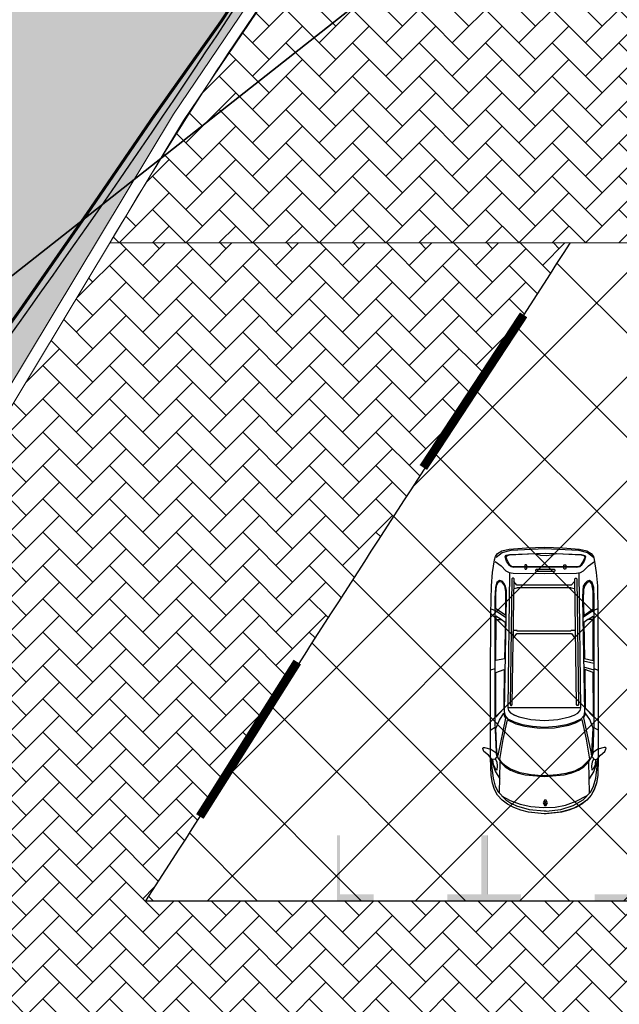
# Model space of a CAD drawing. Header units: millimetres. Extents: x 747415 to 1601423, y -236173 to 551995.
# Tile 148 of 256: x 932423 to 942605, y 85325 to 102034. Entities that reach past the tile are written whole.
import ezdxf

# ---------------------------------------------------------------- set-up
doc = ezdxf.new("R2010")
doc.units = ezdxf.units.MM
doc.header["$LTSCALE"] = 100
doc.header["$MEASUREMENT"] = 0
doc.linetypes.add('BORDERX2', pattern=[88.9, 25.4, -12.7, 25.4, -12.7, 0, -12.7])
doc.linetypes.add('DASHED2', pattern=[9.525, 6.35, -3.175])
doc.layers.get('0').update_dxf_attribs({"linetype": 'CONTINUOUS', "lineweight": 0})
for name, color, linetype in [('T--A9041_VERHARDING_Parkeren', 9, 'CONTINUOUS'), ('T--L9000_PERCELEN', 4, 'BORDERX2'), ('T--L9041_VERHARDING_Wegen', 7, 'CONTINUOUS'), ('T--L9082_INRICHTING_SPECIFIEK_Auto', 8, 'CONTINUOUS')]:
    doc.layers.add(name, color=color, linetype=linetype)
for name, color, linetype, lineweight in [('T--A9041_VERHARDING_Wegen', 21, 'CONTINUOUS', 0), ('T--A9042_BEPLANTING', 90, 'CONTINUOUS', 0), ('T--L9032_HEKWERKEN', 7, 'CONTINUOUS', 0), ('T--L9041_VERHARDING_Trottoir', 8, 'CONTINUOUS', 0), ('T--L9042_BEPLANTING', 90, 'CONTINUOUS', 0), ('T--L9067_BEHEERVOORZIENING_Belijning', 7, 'DASHED2', 0)]:
    doc.layers.add(name, color=color, linetype=linetype, lineweight=lineweight)
doc.layers.add('T--A9072_BELIJNING', color=7, linetype='CONTINUOUS', lineweight=0, true_color=0xffffff)

# ---------------------------------------------------------------- blocks, each defined once
blk = doc.blocks.new('FMEBLOCK14')
at = {"layer": 'T--L9000_PERCELEN', "flags": 128}
blk.add_lwpolyline([(-225.21163, -16.211487), (-267.70367, 7.136513), (-293.72449, 21.688388), (-292.13565, 29.380488), (-285.57766, 59.419588), (-283.65969, 69.020413), (-255.96056, 63.226638), (-230.6095, 57.732513), (-199.02659, 51.034588), (-163.01457, 43.309663), (-131.60761, 36.711513), (-118.74463, 33.902538), (-87.98765, 27.404488), (-61.78559, 21.836588), (-22.32058, 13.407388), (22.67731, 3.714588), (53.78435, 0.979388), (75.95842, -1.027487), (105.64245, -0.679412), (144.22541, -0.287462), (165.78239, -0.069387), (173.19046, 1.584538), (173.94831, 0.621563), (179.51753, -2.131512), (200.49836, -6.067587), (226.70042, -10.760587), (270.89032, -18.926537), (277.09135, -23.087512), (280.6414, -27.299512), (293.72449, -43.052587), (292.93743, -43.487437), (290.59741, -40.205587), (288.28752, -38.226337), (286.8744, -37.162612), (284.90353, -36.556487), (283.28134, -36.418362), (280.69453, -36.678362), (265.80134, -41.493562), (262.30051, -42.649587), (241.79532, -48.631537), (215.77841, -54.765587), (191.15438, -59.754337), (168.97042, -69.020412), (136.00245, -66.667412), (124.28832, -65.046637), (119.85645, -64.433362), (114.68536, -63.717387), (89.34649, -63.796362), (64.07248, -62.654637), (38.45531, -60.162537), (13.07941, -56.728587), (-13.7885, -51.816537), (-181.51669, -15.661587), (-187.37548, -16.648612), (-215.84948, -21.976337), (-223.10552, -6.819637), (-228.38264, -9.095612)], close=True, dxfattribs=at)
blk = doc.blocks.new('FMEBLOCK18')
at = {"layer": 'T--L9000_PERCELEN', "flags": 128}
blk.add_lwpolyline([(-100.08243, -15.21845), (-93.90854, -13.84045), (-85.78747, -12.0965), (-46.67758, -3.2565), (-16.7555, 6.358625), (4.22464, 14.320475), (14.32256, 18.67255), (27.24051, 24.595675), (46.0046, 33.9794), (62.78655, 43.47265), (63.78751, 44.1025), (100.08243, 0.943475), (97.4165, -0.71435), (90.7465, -4.485325), (80.48252, -10.258625), (68.79346, -16.567525), (51.09956, -25.844325), (33.78355, -33.17535), (7.36851, -44.1025), (3.81846, -39.8905), (-2.38257, -35.729525), (-46.57247, -27.563575), (-72.77453, -22.870575), (-93.75536, -18.9345), (-99.32458, -16.181425)], close=True, dxfattribs=at)
blk = doc.blocks.new('auto111')
at = {"linetype": 'Continuous'}
for points in [[(3685, 1817), (3756, 1799), (3801, 1840), (3799, 1888), (3728, 1941), (3669, 2020), (3616, 2040), (3601, 2033), (3601, 2010), (3629, 1901), (3685, 1817)], [(4315, 1842), (4203, 1878), (4073, 1898), (3776, 1908), (2462, 1908), (1334, 1906), (854, 1893), (628, 1875), (414, 1842), (356, 1824), (305, 1789), (262, 1715), (234, 1593), (211, 1299), (203, 994), (211, 689), (234, 396), (262, 272), (305, 201), (356, 163), (412, 147), (628, 114), (854, 94), (1334, 84), (2462, 79), (3776, 79), (4073, 89), (4200, 112), (4315, 147), (4411, 201), (4495, 274), (4564, 369), (4622, 475), (4665, 595), (4698, 724), (4724, 994), (4698, 1265), (4665, 1395), (4620, 1514), (4564, 1621), (4493, 1713), (4411, 1789), (4315, 1842)], [(1248, 1901), (1276, 1827), (1395, 1644)], [(2264, 1835), (2290, 1908)], [(3260, 1832), (3303, 1906)], [(4678, 963), (4650, 714), (4587, 506), (4487, 338), (4350, 208), (4254, 160), (4122, 122), (3776, 79), (4073, 89), (4203, 112), (4317, 147), (4411, 198), (4493, 272), (4561, 361), (4617, 463), (4663, 577), (4696, 701), (4724, 963), (4724, 963), (4724, 966), (4724, 973), (4724, 976), (4724, 996), (4696, 1265), (4665, 1393), (4620, 1512), (4561, 1619), (4493, 1713), (4411, 1789), (4315, 1842), (4203, 1878), (4073, 1898), (3776, 1908), (4122, 1865), (4254, 1830), (4350, 1779), (4487, 1647), (4543, 1563), (4589, 1469), (4653, 1253), (4676, 999), (4676, 963), (4678, 963)], [(3779, 1906), (4000, 1832), (4132, 1753)], [(3794, 1832), (3845, 1802), (3918, 1794), (3982, 1799), (3959, 1827), (3888, 1860), (3806, 1868)], [(369, 1814), (290, 1710), (252, 1560), (221, 989), (252, 414), (290, 264), (369, 160)], [(445, 1832), (518, 1728), (600, 1647), (630, 1591), (640, 1525), (648, 986), (640, 450), (630, 381), (600, 328), (518, 247), (445, 142)], [(2988, 1669), (1062, 1636), (928, 1639), (864, 1652), (816, 1677), (778, 1713), (765, 1756), (798, 1802), (887, 1827), (1072, 1835), (2523, 1835), (3179, 1835), (3679, 1814), (3773, 1784), (3857, 1733), (3928, 1659), (3984, 1568), (4030, 1456), (4063, 1321), (4094, 994), (4094, 991), (4094, 991), (4063, 661), (4030, 529), (3984, 414), (3926, 323), (3857, 252), (3773, 201), (3679, 168), (3179, 150), (2523, 150), (1072, 150), (887, 155), (798, 183), (765, 226), (778, 269), (816, 305), (864, 333), (928, 343), (1062, 348), (2988, 313), (3065, 325), (3118, 376), (3171, 483), (3214, 618), (3245, 788), (3258, 991), (3260, 991), (3258, 991), (3245, 1197), (3214, 1365), (3171, 1499), (3118, 1609), (3065, 1657), (2988, 1669)], [(1357, 1657), (1245, 1817), (1072, 1819), (989, 1819), (854, 1807), (793, 1779), (783, 1753), (790, 1723), (859, 1669), (958, 1652), (1062, 1652), (1357, 1657)], [(1428, 1730), (1372, 1819), (1431, 1819)], [(2094, 1669), (2124, 1817), (1428, 1814), (1428, 1723), (1474, 1659), (1652, 1662), (2094, 1669)], [(2937, 1685), (3085, 1819), (2328, 1817), (2279, 1675), (2912, 1685), (2937, 1685)], [(3103, 1652), (3733, 1784), (3677, 1799), (3280, 1817), (3138, 1756), (3019, 1685), (3062, 1675), (3103, 1652)], [(3804, 1751), (3466, 1697), (3128, 1619), (3197, 1479), (3240, 1329), (3270, 1075), (3265, 823), (3220, 579), (3179, 465), (3123, 361), (3456, 285), (3796, 229), (3829, 249), (3931, 356), (4000, 485), (4043, 630), (4066, 778), (4078, 976), (4078, 996), (4078, 1039), (4063, 1220), (4030, 1405), (3961, 1581), (3911, 1654), (3847, 1720), (3804, 1751)], [(4371, 1758), (3847, 1746)], [(4421, 1723), (4500, 1573), (4561, 1408), (4599, 1225), (4620, 1011), (4615, 813), (4579, 633), (4513, 452), (4414, 269)], [(325, 1588), (300, 978), (325, 369), (341, 315), (366, 295), (440, 320), (513, 369), (536, 394), (544, 442), (539, 978), (544, 1514), (536, 1560), (513, 1586), (440, 1636), (366, 1662), (338, 1642), (325, 1588)], [(343, 325), (369, 310), (391, 315), (455, 346), (516, 389), (531, 409), (536, 445), (531, 978), (536, 1512), (529, 1550), (511, 1573), (445, 1616), (374, 1644), (348, 1634), (330, 1588), (318, 1372), (310, 1156), (335, 1060), (343, 961), (333, 872), (310, 790), (318, 579), (330, 369), (343, 325)], [(643, 1586), (2927, 1616), (2973, 1601), (3016, 1563), (3052, 1502), (3082, 1423), (3125, 1225), (3141, 994), (3125, 765), (3082, 567), (3052, 488), (3016, 427), (2973, 389), (2927, 374), (643, 404)], [(739, 1545), (2871, 1575), (2887, 1563), (2887, 1550), (2871, 1540), (739, 1509), (724, 1522), (724, 1532), (739, 1545)], [(785, 1512), (900, 1512), (892, 1456), (887, 1454), (887, 544), (892, 544), (900, 478), (780, 480), (844, 539), (846, 541), (846, 1459), (844, 1461), (785, 1512)], [(1614, 1522), (1753, 1525), (1664, 1461), (1664, 536), (1764, 468), (1616, 468), (1616, 541), (1626, 544), (1626, 1454), (1616, 1459), (1614, 1522)], [(2925, 374), (2927, 1616), (2970, 1606), (3011, 1570), (3047, 1509), (3077, 1428), (3123, 1227), (3141, 994), (3125, 765), (3082, 567), (3052, 488), (3016, 427), (2973, 386), (2925, 374)], [(574, 1319), (574, 1301), (564, 1291), (508, 1291), (498, 1301), (498, 1319), (508, 1329), (564, 1329), (574, 1319)], [(607, 1136), (607, 821), (600, 811), (590, 811), (579, 821), (579, 1136), (590, 1146), (600, 1146), (607, 1136)], [(4495, 963), (4495, 978), (4495, 994), (4538, 1016), (4584, 994), (4584, 978), (4584, 963), (4538, 943), (4495, 963)], [(4521, 973), (4521, 978), (4521, 986), (4538, 996), (4559, 986), (4559, 978), (4559, 973), (4538, 963), (4521, 973)], [(574, 635), (574, 656), (564, 663), (508, 663), (498, 656), (498, 635), (508, 628), (564, 628), (574, 635)], [(739, 445), (2871, 414), (2887, 427), (2887, 440), (2871, 450), (739, 480), (724, 468), (724, 455), (739, 445)], [(1248, 84), (1276, 158), (1395, 341)], [(1359, 325), (1248, 168), (1072, 165), (945, 165), (821, 188), (785, 224), (798, 269), (851, 310), (917, 328), (1095, 333), (1359, 325)], [(1428, 257), (1370, 168), (1431, 168)], [(2091, 313), (2122, 168), (1428, 168), (1428, 257), (1476, 323), (2091, 313)], [(2127, 330), (2168, 153)], [(2231, 330), (2282, 153)], [(2932, 300), (3080, 163), (3026, 163), (2325, 168), (2277, 310), (2932, 300)], [(3095, 328), (3723, 196), (3679, 186), (3270, 165), (3125, 221), (3009, 300), (3054, 308), (3095, 328)], [(3685, 168), (3753, 188), (3801, 145), (3799, 97), (3728, 43), (3667, -33), (3613, -56), (3601, -46), (3601, -23), (3626, 84), (3685, 168)], [(3779, 79), (4000, 153), (4132, 234)], [(3794, 153), (3845, 183), (3918, 193), (3982, 186), (3959, 158), (3888, 125), (3806, 119)], [(4371, 229), (3847, 241)], [(2262, 153), (2290, 79)], [(3260, 153), (3303, 76)]]:
    blk.add_lwpolyline(points, dxfattribs=at)
blk = doc.blocks.new('9041_parkeerplaats_2500x5000_hoeklijn')
at = {"layer": 'T--A9072_BELIJNING', "linetype": 'Continuous'}
h = blk.add_hatch(color=256, dxfattribs=at)
h.paths.add_polyline_path([(-1200, -1390), (-1250, -1390), (-1250, -2500), (-625, -2500), (-625, -2390), (-1200, -2390)])
h.paths.add_polyline_path([(1250, -1390), (1200, -1390), (1200, -2390), (625, -2390), (625, -2500), (1250, -2500)])
at = {"layer": 'T--L9067_BEHEERVOORZIENING_Belijning', "const_width": 1}
for points in [[(-1200, -1390), (-1250, -1390), (-1250, -2500), (-625, -2500), (-625, -2390), (-1200, -2390)], [(1250, -1390), (1200, -1390), (1200, -2390), (625, -2390), (625, -2500), (1250, -2500)]]:
    blk.add_lwpolyline(points, close=True, dxfattribs=at)
blk = doc.blocks.new('*U223')
at = {"layer": 'T--L9067_BEHEERVOORZIENING_Belijning'}
blk.add_blockref('9041_parkeerplaats_2500x5000_hoeklijn', (0, 1945, 0), dxfattribs=at)
blk = doc.blocks.new('*U224')
at = {"layer": 'T--L9067_BEHEERVOORZIENING_Belijning', "color": 0, "linetype": 'ByBlock', "lineweight": -2, "transparency": 16777216}
for p in [(0, 0), (2500, 0), (5000, 0), (7500, 0), (10000, 0), (12500, 0), (15000, 0), (17500, 0)]:
    blk.add_blockref('*U223', p, dxfattribs=at)

msp = doc.modelspace()

# ---------------------------------------------------------------- hatches: boundary and pattern name
at = {"layer": 'T--A9041_VERHARDING_Parkeren', "linetype": 'Continuous'}
h = msp.add_hatch(dxfattribs=at)
h.set_pattern_fill('ANSI37', color=256, scale=10000, style=0)
edge = h.paths.add_edge_path()
edge.add_line((973166.039, 98245.106), (941765.986, 98242.862))
edge.add_arc((31399874.937, -19573526.261), 36258445.93, 147.143073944, 147.1640649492)
edge.add_line((934561.039, 87082.844), (957811.039, 87082.844))
edge.add_line((957811.039, 87082.844), (957811.039, 93282.844))
edge.add_line((957811.039, 93282.844), (973166.039, 93282.844))
edge.add_line((973166.039, 93282.844), (973166.039, 98245.106))
at = {"layer": 'T--A9041_VERHARDING_Wegen', "linetype": 'Continuous'}
h = msp.add_hatch(dxfattribs=at)
h.set_pattern_fill('AR-HBONE', color=256, scale=100, style=0)
h.set_pattern_definition([(45, (-400, -747.74), (4e-14, 565.68542), [1200, -400]), (135, (-117.16, -464.9), (4e-14, 565.68542), [1200, -400])])
edge = h.paths.add_edge_path()
edge.add_line((973166.039, 103342.781), (937247.989, 103342.901))
edge.add_arc((997209.143, 60997.947), 73405.962, 144.7700147, 149.50831799)
edge.add_line((933955.018, 98245.106), (973166.039, 98245.106))
edge.add_line((973166.039, 98245.106), (973166.039, 103342.781))
at = {"layer": 'T--A9041_VERHARDING_Wegen'}
h = msp.add_hatch(dxfattribs=at)
h.set_pattern_fill('AR-HBONE', color=256, scale=100, style=0)
h.paths.add_polyline_path([(933955.018, 98245.106), (927228.681, 87082.844), (934561.039, 87082.844), (941765.986, 98245.106)])
h = msp.add_hatch(dxfattribs=at)
h.set_pattern_fill('AR-HBONE', color=256, scale=100, style=0)
h.paths.add_polyline_path([(957811.039, 87082.844), (957811.039, 80920.844), (931189.965, 80920.844), (923511.039, 69320.844), (957811.039, 69320.844), (957811.039, 64295.844), (920460.33, 64270.779), (914955.021, 67828.409), (919914.392, 75502.867), (924895.488, 83210.943), (927228.681, 87082.844)])
at = {"layer": 'T--A9042_BEPLANTING'}
h = msp.add_hatch(dxfattribs=at)
h.set_pattern_fill('GRASS', color=256, scale=1500, style=0)
edge = h.paths.add_edge_path()
edge.add_line((1194589.183, 247525.193), (1194593.64, 247264.881))
edge.add_line((1194593.64, 247264.881), (1189597.042, 247120.843))
edge.add_line((1189597.042, 247120.843), (1179615.176, 246734.424))
edge.add_line((1179615.176, 246734.424), (1169673.169, 246260.926))
edge.add_line((1169673.169, 246260.926), (1159743.156, 245284.429))
edge.add_line((1159743.156, 245284.429), (1149794.302, 244232.037))
edge.add_line((1149794.302, 244232.037), (1139904.319, 243419.621))
edge.add_line((1139904.319, 243419.621), (1138613.747, 243325.021))
edge.add_line((1138613.747, 243325.021), (1135690.007, 243117.197))
edge.add_line((1135690.007, 243117.197), (1132771.926, 242932.503))
edge.add_line((1132771.926, 242932.503), (1129859.398, 242758.599))
edge.add_line((1129859.398, 242758.599), (1126616.556, 242566.575))
edge.add_line((1126616.556, 242566.575), (1123385.964, 242364.695))
edge.add_line((1123385.964, 242364.695), (1120184.728, 242139.833))
edge.add_line((1120184.728, 242139.833), (1117014.113, 241880.011))
edge.add_line((1117014.113, 241880.011), (1113876.289, 241570.228))
edge.add_line((1113876.289, 241570.228), (1110773.76, 241198.319))
edge.add_line((1110773.76, 241198.319), (1107692.214, 240764.72))
edge.add_line((1107692.214, 240764.72), (1104624.361, 240306.925))
edge.add_line((1104624.361, 240306.925), (1101572.465, 239835.828))
edge.add_line((1101572.465, 239835.828), (1100403.086, 239650.924))
edge.add_line((1100403.086, 239650.924), (1097780.987, 239217.99))
edge.add_line((1097780.987, 239217.99), (1095157.329, 238732.83))
edge.add_line((1095157.329, 238732.83), (1092526.922, 238274.052))
edge.add_line((1092526.922, 238274.052), (1089457.602, 237766.051))
edge.add_line((1089457.602, 237766.051), (1086388.73, 237224.846))
edge.add_line((1086388.73, 237224.846), (1083401.545, 236651.668))
edge.add_line((1083401.545, 236651.668), (1080469.385, 236024.459))
edge.add_line((1080469.385, 236024.459), (1077519.444, 235269.823))
edge.add_line((1077519.444, 235269.823), (1074567.867, 234454.498))
edge.add_line((1074567.867, 234454.498), (1071611.505, 233602.32))
edge.add_line((1071611.505, 233602.32), (1068661.406, 232725.291))
edge.add_line((1068661.406, 232725.291), (1065719.424, 231822.381))
edge.add_line((1065719.424, 231822.381), (1062684.54, 230856.109))
edge.add_line((1062684.54, 230856.109), (1059866.196, 229920.836))
edge.add_line((1059866.196, 229920.836), (1056845.381, 228880.035))
edge.add_line((1056845.381, 228880.035), (1054034.15, 227860.451))
edge.add_line((1054034.15, 227860.451), (1051908.682, 227043.859))
edge.add_line((1051908.682, 227043.859), (1051192.354, 226766.278))
edge.add_line((1051192.354, 226766.278), (1050671.69, 226564.519))
edge.add_line((1050671.69, 226564.519), (1049927.631, 226262.62))
edge.add_line((1049927.631, 226262.62), (1049070.32, 225903.54))
edge.add_line((1049070.32, 225903.54), (1048360.834, 225606.376))
edge.add_line((1048360.834, 225606.376), (1045574.185, 224396.868))
edge.add_line((1045574.185, 224396.868), (1042746.023, 223102.062))
edge.add_line((1042746.023, 223102.062), (1039916.204, 221736.561))
edge.add_line((1039916.204, 221736.561), (1037264.038, 220364.549))
edge.add_line((1037264.038, 220364.549), (1036639.036, 220037.907))
edge.add_line((1036639.036, 220037.907), (1035761.731, 219567.084))
edge.add_line((1035761.731, 219567.084), (1034455.173, 218860.02))
edge.add_line((1034455.173, 218860.02), (1031834.519, 217415.207))
edge.add_line((1031834.519, 217415.207), (1029063.532, 215837.52))
edge.add_line((1029063.532, 215837.52), (1026493.513, 214322.916))
edge.add_line((1026493.513, 214322.916), (1023661.374, 212596.81))
edge.add_line((1023661.374, 212596.81), (1021148.701, 211011.913))
edge.add_line((1021148.701, 211011.913), (1018664.489, 209394.723))
edge.add_line((1018664.489, 209394.723), (1016111.63, 207674.051))
edge.add_line((1016111.63, 207674.051), (1013541.964, 205866.676))
edge.add_line((1013541.964, 205866.676), (1011054.819, 204060.939))
edge.add_line((1011054.819, 204060.939), (1008551.61, 202180.933))
edge.add_line((1008551.61, 202180.933), (1006071.977, 200261.271))
edge.add_line((1006071.977, 200261.271), (1003623.026, 198305.877))
edge.add_line((1003623.026, 198305.877), (1001255.469, 196356.541))
edge.add_line((1001255.469, 196356.541), (998895.97, 194358.237))
edge.add_line((998895.97, 194358.237), (996592.894, 192340.973))
edge.add_line((996592.894, 192340.973), (994271.188, 190253.094))
edge.add_line((994271.188, 190253.094), (992089.799, 188232.713))
edge.add_line((992089.799, 188232.713), (989855.126, 186096.735))
edge.add_line((989855.126, 186096.735), (987565.682, 183840.779))
edge.add_line((987565.682, 183840.779), (985556.73, 181812.43))
edge.add_line((985556.73, 181812.43), (983340.235, 179499.914))
edge.add_line((983340.235, 179499.914), (981234.422, 177237.565))
edge.add_line((981234.422, 177237.565), (979162.94, 174943.215))
edge.add_line((979162.94, 174943.215), (977214.691, 172724.59))
edge.add_line((977214.691, 172724.59), (975036.892, 170165.071))
edge.add_line((975036.892, 170165.071), (973160.412, 167901.106))
edge.add_line((973160.412, 167901.106), (971300.145, 165540.186))
edge.add_line((971300.145, 165540.186), (970653.489, 164750.347))
edge.add_line((970653.489, 164750.347), (969323.906, 163031.694))
edge.add_line((969323.906, 163031.694), (967532.389, 160664.585))
edge.add_line((967532.389, 160664.585), (965620.33, 158124.446))
edge.add_line((965620.33, 158124.446), (963729.485, 155559.861))
edge.add_line((963729.485, 155559.861), (962160.024, 153368.205))
edge.add_line((962160.024, 153368.205), (960583.853, 151476.839))
edge.add_line((960583.853, 151476.839), (957868.106, 147829.141))
edge.add_line((957868.106, 147829.141), (955546.579, 144354.957))
edge.add_line((955546.579, 144354.957), (952781.766, 139999.101))
edge.add_line((952781.766, 139999.101), (950228.309, 135925.671))
edge.add_line((950228.309, 135925.671), (947689.507, 131669.07))
edge.add_line((947689.507, 131669.07), (945836.511, 128467.426))
edge.add_line((945836.511, 128467.426), (939785.242, 117718.876))
edge.add_line((939785.242, 117718.876), (930712.869, 102774.401))
edge.add_line((930712.869, 102774.401), (922173.53, 90199.799))
edge.add_arc((831492.457, 157259.067), 112782.989, 306.60619454, 323.5168236, ccw=False)
edge.add_line((898746.269, 66722.183), (906881.323, 58450.839))
edge.add_arc((1039056.702, -43733.649), 167068.849, 138.06483794, 142.29247104, ccw=False)
edge.add_line((914773.924, 67916.66), (924725.806, 83316.857))
edge.add_line((924725.806, 83316.857), (935036.865, 100427.915))
edge.add_line((935036.865, 100427.915), (938271.243, 105214.41))
edge.add_line((938271.243, 105214.41), (944567.151, 115601.153))
edge.add_line((944567.151, 115601.153), (949536.685, 124088.131))
edge.add_line((949536.685, 124088.131), (954824.472, 132626.587))
edge.add_line((954824.472, 132626.587), (959827.89, 140132.671))
edge.add_line((959827.89, 140132.671), (963059.812, 145135.12))
edge.add_line((963059.812, 145135.12), (965500.197, 148828.356))
edge.add_line((965500.197, 148828.356), (966613.361, 150562.786))
edge.add_line((966613.361, 150562.786), (968025.373, 152669.584))
edge.add_line((968025.373, 152669.584), (969925.147, 155201.552))
edge.add_line((969925.147, 155201.552), (971712.101, 157704.465))
edge.add_line((971712.101, 157704.465), (973307.285, 159791.446))
edge.add_line((973307.285, 159791.446), (974380.773, 161326.936))
edge.add_line((974380.773, 161326.936), (975513.5, 162711.848))
edge.add_line((975513.5, 162711.848), (977022.752, 164676.523))
edge.add_line((977022.752, 164676.523), (979125.989, 167160.936))
edge.add_line((979125.989, 167160.936), (980701.644, 168861.659))
edge.add_line((980701.644, 168861.659), (983077.997, 171627.505))
edge.add_line((983077.997, 171627.505), (985074.319, 173856.029))
edge.add_line((985074.319, 173856.029), (986909.132, 175828.505))
edge.add_line((986909.132, 175828.505), (989063.699, 178159.256))
edge.add_line((989063.699, 178159.256), (991154.428, 180245.145))
edge.add_line((991154.428, 180245.145), (993121.205, 182057.606))
edge.add_line((993121.205, 182057.606), (995324.494, 184142.051))
edge.add_line((995324.494, 184142.051), (997280.219, 186006.612))
edge.add_line((997280.219, 186006.612), (999623.744, 188200.448))
edge.add_line((999623.744, 188200.448), (1002349.065, 190608.065))
edge.add_line((1002349.065, 190608.065), (1004754.956, 192653.066))
edge.add_line((1004754.956, 192653.066), (1007294.928, 194741.918))
edge.add_line((1007294.928, 194741.918), (1008978.786, 196161.928))
edge.add_line((1008978.786, 196161.928), (1011076.047, 197755.95))
edge.add_line((1011076.047, 197755.95), (1013065.241, 199247.814))
edge.add_line((1013065.241, 199247.814), (1015821.037, 201346.882))
edge.add_line((1015821.037, 201346.882), (1017686.716, 202722.52))
edge.add_line((1017686.716, 202722.52), (1020957.031, 204817.97))
edge.add_line((1020957.031, 204817.97), (1023228.197, 206313.401))
edge.add_line((1023228.197, 206313.401), (1026470.58, 208376.744))
edge.add_line((1026470.58, 208376.744), (1028603.548, 209658.432))
edge.add_line((1028603.548, 209658.432), (1030968.801, 211111.637))
edge.add_line((1030968.801, 211111.637), (1032974.557, 212278.47))
edge.add_line((1032974.557, 212278.47), (1034989.373, 213415.47))
edge.add_line((1034989.373, 213415.47), (1036654.679, 214452.728))
edge.add_line((1036654.679, 214452.728), (1038246.03, 215241.653))
edge.add_line((1038246.03, 215241.653), (1039948.347, 216202.761))
edge.add_line((1039948.347, 216202.761), (1041825.775, 217172.039))
edge.add_line((1041825.775, 217172.039), (1043014.131, 217759.859))
edge.add_line((1043014.131, 217759.859), (1045164.207, 218821.145))
edge.add_line((1045164.207, 218821.145), (1047341.541, 219812.404))
edge.add_line((1047341.541, 219812.404), (1050071.07, 221013.985))
edge.add_line((1050071.07, 221013.985), (1051244.22, 221490.97))
edge.add_line((1051244.22, 221490.97), (1052347.556, 221956.97))
edge.add_line((1052347.556, 221956.97), (1053649.506, 222430.47))
edge.add_line((1053649.506, 222430.47), (1054533.126, 222784.97))
edge.add_line((1054533.126, 222784.97), (1056086.056, 223306.47))
edge.add_line((1056086.056, 223306.47), (1057869.317, 223968.97))
edge.add_line((1057869.317, 223968.97), (1060574.556, 224929.97))
edge.add_line((1060574.556, 224929.97), (1063483.693, 225922.97))
edge.add_line((1063483.693, 225922.97), (1065608.903, 226631.593))
edge.add_line((1065608.903, 226631.593), (1069173.064, 227676.47))
edge.add_line((1069173.064, 227676.47), (1072281.977, 228625.637))
edge.add_line((1072281.977, 228625.637), (1075375.394, 229611.47))
edge.add_line((1075375.394, 229611.47), (1077123.927, 230119.62))
edge.add_line((1077123.927, 230119.62), (1080375.394, 230986.97))
edge.add_line((1080375.394, 230986.97), (1082892.594, 231747.063))
edge.add_line((1082892.594, 231747.063), (1087287.423, 232727.295))
edge.add_line((1087287.423, 232727.295), (1089726.851, 233304.236))
edge.add_line((1089726.851, 233304.236), (1092683.446, 233905.227))
edge.add_line((1092683.446, 233905.227), (1095564.394, 234529.046))
edge.add_line((1095564.394, 234529.046), (1098820.303, 235134.124))
edge.add_line((1098820.303, 235134.124), (1101429.17, 235680.801))
edge.add_line((1101429.17, 235680.801), (1102775.394, 235932.97))
edge.add_line((1102775.394, 235932.97), (1105482.445, 236248.973))
edge.add_line((1105482.445, 236248.973), (1107758.807, 236612.397))
edge.add_line((1107758.807, 236612.397), (1110496.735, 236978.709))
edge.add_line((1110496.735, 236978.709), (1115376.091, 237663.748))
edge.add_line((1115376.091, 237663.748), (1120160.891, 238162.648))
edge.add_line((1120160.891, 238162.648), (1122883.614, 238303.454))
edge.add_line((1122883.614, 238303.454), (1125390.669, 238461.915))
edge.add_line((1125390.669, 238461.915), (1128123.405, 238391.97))
edge.add_line((1128123.405, 238391.97), (1132768.171, 238736.47))
edge.add_line((1132768.171, 238736.47), (1135790.587, 239107.966))
edge.add_line((1135790.587, 239107.966), (1138342.94, 239481.456))
edge.add_line((1138342.94, 239481.456), (1142060.43, 239524.47))
edge.add_line((1142060.43, 239524.47), (1147419.918, 239838.053))
edge.add_line((1147419.918, 239838.053), (1152508.673, 240937.759))
edge.add_line((1152508.673, 240937.759), (1161790.445, 241405.25))
edge.add_line((1161790.445, 241405.25), (1166293.104, 242414.317))
edge.add_line((1166293.104, 242414.317), (1170003.913, 243136.47))
edge.add_line((1170003.913, 243136.47), (1182817.631, 243902.97))
edge.add_line((1182817.631, 243902.97), (1191677.387, 244103.47))
edge.add_line((1191677.387, 244103.47), (1200992.076, 244164.47))
edge.add_line((1200992.076, 244164.47), (1212315.556, 244345.47))
edge.add_line((1212315.556, 244345.47), (1212435.36, 247419.97))
edge.add_line((1212435.36, 247419.97), (1205479.36, 247503.517))
edge.add_line((1205479.36, 247503.517), (1202606.248, 247460.622))
edge.add_line((1202606.248, 247460.622), (1194593.64, 247264.881))

# ---------------------------------------------------------------- linework, layer by layer
at = {"layer": 'T--A9041_VERHARDING_Parkeren', "linetype": 'Continuous'}
msp.add_lwpolyline([(973166.039, 98245.106), (941765.986, 98242.862, 0.000091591), (934561.039, 87082.844), (957811.039, 87082.844), (957811.039, 93282.844), (973166.039, 93282.844)], format="xyb", close=True, dxfattribs=at)
at = {"layer": 'T--A9041_VERHARDING_Wegen', "linetype": 'Continuous'}
msp.add_lwpolyline([(973166.039, 103342.781), (937247.989, 103342.901, 0.020677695), (933955.018, 98245.106), (973166.039, 98245.106)], format="xyb", close=True, dxfattribs=at)
at = {"layer": 'T--A9041_VERHARDING_Wegen', "const_width": 1}
for points in [[(933955.018, 98245.106), (927228.681, 87082.844), (934561.039, 87082.844), (941765.986, 98245.106)], [(957811.039, 87082.844), (957811.039, 80920.844), (931189.965, 80920.844), (923511.039, 69320.844), (957811.039, 69320.844), (957811.039, 64295.844), (920460.33, 64270.779), (914955.021, 67828.409), (919914.392, 75502.867), (924895.488, 83210.943), (927228.681, 87082.844)]]:
    msp.add_lwpolyline(points, close=True, dxfattribs=at)
at = {"layer": 'T--L9032_HEKWERKEN'}
for points, const_width in [([(911333.877, 69884.262), (912904.679, 71777.636), (914181.681, 73316.878), (915458.693, 74856.104), (916735.705, 76395.33), (918012.707, 77934.572), (919289.71, 79473.813), (920489.433, 81068.749), (921683.013, 82673.537), (922881.729, 84274.492), (924073.171, 85880.868), (925256.022, 87493.587), (926420.063, 89129.594), (927663.731, 90695.893), (928900.675, 92267.502), (930108.628, 93861.507), (931270.54, 95489.377), (932435.594, 97114.999), (933578.144, 98756.509), (934699.575, 100393.699), (935855.13, 102019.606), (936947.938, 103694.649)], 50), ([(940979.522, 97024.678), (939276.832, 94434.147)], 150), ([(937137.074, 91133.264), (935482.372, 88511.822)], 150)]:
    msp.add_lwpolyline(points, dxfattribs=dict(at, const_width=const_width))
at = {"layer": 'T--L9041_VERHARDING_Trottoir', "linetype": 'Continuous'}
msp.add_lwpolyline([(907060.804, 58355.996, -0.000235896), (914933.296, 67794.791), (924895.488, 83210.943), (935205.487, 100320.241), (938439.719, 105106.52), (944738.972, 115498.781), (949708.023, 123984.935), (954992.745, 132518.441)], format="xyb", dxfattribs=at)
at = {"layer": 'T--L9041_VERHARDING_Trottoir', "color": 8}
msp.add_lwpolyline([(906881.315, 58450.829), (906881.315, 58450.829), (906881.315, 58450.829), (906881.315, 58450.829), (906881.315, 58450.829, -0.018448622), (914773.916, 67916.65), (924725.798, 83316.847), (935036.857, 100427.905), (938271.235, 105214.4), (944566.897, 115600.715), (948609.291, 122590.626), (954824.472, 132626.563)], format="xyb", dxfattribs=at)
at = {"layer": 'T--L9041_VERHARDING_Wegen', "const_width": 1}
msp.add_lwpolyline([(957811.039, 87082.844), (934561.039, 87082.844), (941765.986, 98245.106), (973166.039, 98242.828), (973166.039, 93282.844), (957811.039, 93282.844)], close=True, dxfattribs=at)
msp.add_lwpolyline([(941765.986, 98242.862), (941765.986, 98242.862)], dxfattribs=at)
at = {"layer": 'T--L9041_VERHARDING_Wegen'}
msp.add_arc((799799.977, 191803.232), 163080.312, 320.6086421, 327.98430776, dxfattribs=at)
at = {"layer": 'T--L9042_BEPLANTING'}
msp.add_lwpolyline([(914773.924, 67916.66), (924725.806, 83316.857), (935036.865, 100427.915), (938271.243, 105214.41), (944567.151, 115601.153), (949536.685, 124088.131), (954824.472, 132626.587)], dxfattribs=at)

# ---------------------------------------------------------------- block references
at = {"layer": 'T--L9000_PERCELEN', "xscale": 1000.000000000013, "yscale": 1000.000000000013, "zscale": 1000.000000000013, "rotation": 228.6878301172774}
for name, p in [('FMEBLOCK14', (1121704.77, 285806.479)), ('FMEBLOCK18', (953921.73, 69451.991))]:
    msp.add_blockref(name, p, dxfattribs=at)
at = {"layer": 'T--L9067_BEHEERVOORZIENING_Belijning'}
msp.add_blockref('*U224', (939061.039, 87637.844, 0.5), dxfattribs=at)
at = {"layer": 'T--L9082_INRICHTING_SPECIFIEK_Auto', "xscale": -1, "rotation": 89.99999999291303}
msp.add_blockref('auto111', (942326.931, 93282.844), dxfattribs=at)

doc.saveas('drawing.dxf')
